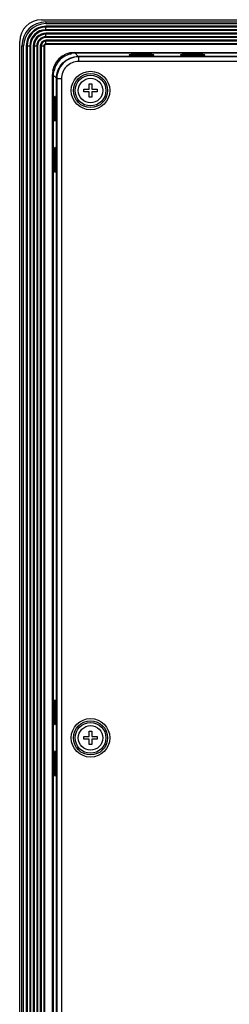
# Model space of a CAD drawing. Header units: millimetres. Extents: x 0 to 1682, y 0 to 1188.
# Tile 33 of 59: x 1127 to 1175, y 607 to 832. Entities that reach past the tile are written whole.
import ezdxf

# ---------------------------------------------------------------- set-up
doc = ezdxf.new("R2010")
doc.units = ezdxf.units.MM
doc.header["$LTSCALE"] = 92.51
for name, color, linetype in [('FRONT_BEZEL-RT1951WD-SHAPE', 7, 'CONTINUOUS'), ('GASKET-RT1951WD_BASE-SHAPE', 7, 'CONTINUOUS'), ('ISO7045-M3X10-4_8-SHAPE', 7, 'CONTINUOUS'), ('REAR_CASE-RT1951WD-SHAPE', 7, 'CONTINUOUS')]:
    doc.layers.add(name, color=color, linetype=linetype)

msp = doc.modelspace()

# ---------------------------------------------------------------- linework, layer by layer
at = {"layer": 'FRONT_BEZEL-RT1951WD-SHAPE', "color": 7, "linetype": 'Continuous'}
for p, q in [((1131.942913, 831.99285), (1599.349005, 831.99285)), ((1126.945959, 508.589804), (1126.945959, 826.995896)), ((1139.605758, 824.49285), (1139.605758, 824.330004)), ((1140.352414, 823.583349), (1139.605758, 824.330004)), ((1331.712017, 824.330004), (1139.605758, 824.330004)), ((1151.995959, 823.975071), (1151.995959, 823.891261)), ((1153.495959, 824.027452), (1153.495959, 823.83888)), ((1156.095959, 824.027452), (1153.495959, 824.027452)), ((1156.095959, 824.027452), (1156.095959, 823.83888)), ((1157.595959, 823.891261), (1157.595959, 823.975071)), ((1163.695959, 823.975071), (1163.695959, 823.891261)), ((1165.195959, 824.027452), (1165.195959, 823.83888)), ((1167.795959, 824.027452), (1165.195959, 824.027452)), ((1167.795959, 824.027452), (1167.795959, 823.83888)), ((1169.295959, 823.891261), (1169.295959, 823.975071)), ((1140.352414, 823.583349), (1140.352414, 823.544189)), ((1140.352414, 823.583349), (1323.645959, 823.583349)), ((1153.495959, 823.83888), (1156.095959, 823.83888)), ((1165.195959, 823.83888), (1167.795959, 823.83888)), ((1134.445959, 819.33305), (1134.608804, 819.33305)), ((1134.608804, 819.33305), (1134.608804, 516.25265)), ((1135.35546, 818.586395), (1134.608804, 819.33305)), ((1135.35546, 516.999305), (1135.35546, 818.586395)), ((1135.35546, 818.586395), (1135.394619, 818.586395)), ((1134.911356, 812.94285), (1134.911356, 810.34285)), ((1134.911356, 812.94285), (1135.099929, 812.94285)), ((1135.047547, 814.44285), (1134.963738, 814.44285)), ((1135.099929, 810.34285), (1135.099929, 812.94285)), ((1134.911356, 810.34285), (1135.099929, 810.34285)), ((1134.963738, 808.84285), (1135.047547, 808.84285)), ((1135.047547, 802.74285), (1134.963738, 802.74285)), ((1134.911356, 801.24285), (1134.911356, 798.64285)), ((1134.911356, 801.24285), (1135.099929, 801.24285)), ((1135.099929, 798.64285), (1135.099929, 801.24285)), ((1134.911356, 798.64285), (1135.099929, 798.64285)), ((1134.963738, 797.14285), (1135.047547, 797.14285)), ((1135.047547, 676.44285), (1134.963738, 676.44285)), ((1134.911356, 674.94285), (1134.911356, 672.34285)), ((1134.911356, 674.94285), (1135.099929, 674.94285)), ((1135.099929, 672.34285), (1135.099929, 674.94285)), ((1134.911356, 672.34285), (1135.099929, 672.34285)), ((1134.963738, 670.84285), (1135.047547, 670.84285)), ((1135.047547, 664.74285), (1134.963738, 664.74285)), ((1134.911356, 663.24285), (1134.911356, 660.64285)), ((1134.911356, 663.24285), (1135.099929, 663.24285)), ((1135.099929, 660.64285), (1135.099929, 663.24285)), ((1134.911356, 660.64285), (1135.099929, 660.64285)), ((1134.963738, 659.14285), (1135.047547, 659.14285))]:
    msp.add_line(p, q, dxfattribs=at)
for centre, radius, start, end in [((1140.263687, 821.773603), 2.878152, 119.85943635, 124.49979553), ((1139.60583, 819.320397), 5.009607, 90.00081973, 98.90071052), ((1139.618425, 819.332977), 5.00962, 171.09930186, 179.99916858), ((1137.165206, 818.675121), 2.878152, 145.50021018, 150.14057005)]:
    msp.add_arc(centre, radius, start, end, dxfattribs=at)
for centre, major_axis, ratio, start_param, end_param in [((1131.949006, 826.989802), (3.539843, -3.539843), 0.998782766, 2.3568034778, 3.9263818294), ((1139.685673, 819.253135), (3.539843, -3.539843), 0.998782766, 2.5674754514, 3.7157098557), ((1153.495959, 823.975071), (1.5, 0), 0.0349207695, 1.5707963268, 3.1415926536), ((1156.095959, 823.975071), (1.5, 0), 0.0349207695, 6.2831853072, 7.853981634), ((1165.195959, 823.975071), (1.5, 0), 0.0349207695, 1.5707963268, 3.1415926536), ((1167.795959, 823.975071), (1.5, 0), 0.0349207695, 6.2831853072, 7.853981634), ((1153.495959, 823.891261), (1.5, 0), 0.0349207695, 3.1415926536, 4.7123889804), ((1156.095959, 823.891261), (1.5, 0), 0.0349207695, -1.5707963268, 0), ((1165.195959, 823.891261), (1.5, 0), 0.0349207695, 3.1415926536, 4.7123889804), ((1167.795959, 823.891261), (1.5, 0), 0.0349207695, -1.5707963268, 0), ((1134.963738, 812.94285), (0, 1.5), 0.0349207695, 6.2831853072, 7.853981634), ((1135.047547, 812.94285), (0, 1.5), 0.0349207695, -1.5707963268, 0), ((1134.963738, 810.34285), (0, 1.5), 0.0349207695, -4.7123889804, -3.1415926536), ((1135.047547, 810.34285), (0, 1.5), 0.0349207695, -3.1415926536, -1.5707963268), ((1134.963738, 801.24285), (0, 1.5), 0.0349207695, 6.2831853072, 7.853981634), ((1135.047547, 801.24285), (0, 1.5), 0.0349207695, -1.5707963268, 0), ((1134.963738, 798.64285), (0, 1.5), 0.0349207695, -4.7123889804, -3.1415926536), ((1135.047547, 798.64285), (0, 1.5), 0.0349207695, -3.1415926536, -1.5707963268), ((1134.963738, 674.94285), (0, 1.5), 0.0349207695, 6.2831853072, 7.853981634), ((1135.047547, 674.94285), (0, 1.5), 0.0349207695, -1.5707963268, 0), ((1134.963738, 672.34285), (0, 1.5), 0.0349207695, -4.7123889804, -3.1415926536), ((1135.047547, 672.34285), (0, 1.5), 0.0349207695, -3.1415926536, -1.5707963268), ((1134.963738, 663.24285), (0, 1.5), 0.0349207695, 6.2831853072, 7.853981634), ((1135.047547, 663.24285), (0, 1.5), 0.0349207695, -1.5707963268, 0), ((1134.963738, 660.64285), (0, 1.5), 0.0349207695, -4.7123889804, -3.1415926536), ((1135.047547, 660.64285), (0, 1.5), 0.0349207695, -3.1415926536, -1.5707963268)]:
    msp.add_ellipse(centre, major_axis=major_axis, ratio=ratio, start_param=start_param, end_param=end_param, dxfattribs=at)
for points, knots in [([(1138.523948, 824.403519), (1138.561121, 824.391942), (1138.632242, 824.367272), (1138.725293, 824.332816), (1138.793948, 824.295309), (1138.821971, 824.284016), (1138.832924, 824.270937), (1138.83073, 824.269678)], [0, 0, 0, 0, 0.345828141, 0.6617728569, 0.9071697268, 0.9775355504, 1, 1, 1, 1]), ([(1135.35546, 818.586395), (1135.355543, 819.236304), (1135.615445, 820.550318), (1136.72736, 822.211369), (1138.388417, 823.32334), (1139.702469, 823.583265), (1140.352414, 823.583349)], [0, 0, 0, 0, 0.2499984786, 0.4999930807, 0.7499877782, 1, 1, 1, 1]), ([(1134.66913, 820.108078), (1134.667871, 820.105883), (1134.654788, 820.116849), (1134.643492, 820.144866), (1134.605989, 820.213529), (1134.571533, 820.306572), (1134.546866, 820.37769), (1134.535289, 820.414862)], [0, 0, 0, 0, 0.0224810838, 0.0928761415, 0.3382670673, 0.6541782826, 1, 1, 1, 1])]:
    msp.add_open_spline(points, degree=3, knots=knots, dxfattribs=at)
at = {"layer": 'GASKET-RT1951WD_BASE-SHAPE', "color": 7, "linetype": 'Continuous'}
for p, q in [((1132.945959, 831.49285), (1132.945959, 831.09285)), ((1132.945959, 831.49285), (1598.345959, 831.49285)), ((1132.945959, 831.09285), (1598.345959, 831.09285)), ((1132.945959, 829.502952), (1132.945959, 830.482748)), ((1598.345959, 830.482748), (1132.945959, 830.482748)), ((1598.345959, 830.286788), (1132.945959, 830.286788)), ((1598.345959, 829.698911), (1132.945959, 829.698911)), ((1598.345959, 829.502952), (1132.945959, 829.502952)), ((1132.945959, 827.902952), (1132.945959, 828.882748)), ((1598.345959, 828.882748), (1132.945959, 828.882748)), ((1598.345959, 828.686788), (1132.945959, 828.686788)), ((1598.345959, 828.098911), (1132.945959, 828.098911)), ((1598.345959, 827.902952), (1132.945959, 827.902952)), ((1132.945959, 826.302952), (1132.945959, 827.282748)), ((1598.345959, 827.282748), (1132.945959, 827.282748)), ((1598.345959, 827.086788), (1132.945959, 827.086788)), ((1331.749875, 826.498911), (1132.945959, 826.498911)), ((1331.746455, 826.302952), (1132.945959, 826.302952)), ((1127.445959, 509.59285), (1127.445959, 825.99285)), ((1127.445959, 825.99285), (1127.845959, 825.99285)), ((1127.845959, 509.59285), (1127.845959, 825.99285)), ((1128.456061, 825.99285), (1128.456061, 509.59285)), ((1128.456061, 825.99285), (1129.435857, 825.99285)), ((1128.65202, 825.99285), (1128.65202, 509.59285)), ((1129.239897, 825.99285), (1129.239897, 509.59285)), ((1129.435857, 825.99285), (1129.435857, 509.59285)), ((1130.056061, 825.99285), (1130.056061, 509.59285)), ((1130.056061, 825.99285), (1131.035857, 825.99285)), ((1130.25202, 825.99285), (1130.25202, 509.59285)), ((1130.839897, 825.99285), (1130.839897, 509.59285)), ((1131.035857, 825.99285), (1131.035857, 509.59285)), ((1131.656061, 825.99285), (1131.656061, 509.59285)), ((1131.656061, 825.99285), (1132.635857, 825.99285)), ((1131.85202, 825.99285), (1131.85202, 509.59285)), ((1132.439897, 825.99285), (1132.439897, 509.59285)), ((1132.635857, 825.99285), (1132.635857, 509.59285)), ((1138.151863, 824.322479), (1138.389266, 824.085076)), ((1139.445959, 824.49285), (1331.714859, 824.49285)), ((1134.445959, 516.09285), (1134.445959, 819.49285)), ((1134.853732, 820.549542), (1134.61633, 820.786945))]:
    msp.add_line(p, q, dxfattribs=at)
for centre, radius in [((1132.945959, 825.99285), 5.5), ((1132.945959, 825.99285), 5.1), ((1132.945959, 825.99285), 4.489898), ((1132.945959, 825.99285), 4.293939), ((1132.945959, 825.99285), 3.706061), ((1132.945959, 825.99285), 3.510102), ((1132.945959, 825.99285), 2.889898), ((1132.945959, 825.99285), 2.693939), ((1132.945959, 825.99285), 2.106061), ((1132.945959, 825.99285), 1.910102), ((1132.945959, 825.99285), 1.289898), ((1132.945959, 825.99285), 1.093939), ((1132.945959, 825.99285), 0.506061), ((1132.945959, 825.99285), 0.310102), ((1139.445959, 819.49285), 5)]:
    msp.add_arc(centre, radius, 90, 180, dxfattribs=at)
at = {"layer": 'ISO7045-M3X10-4_8-SHAPE', "color": 7, "linetype": 'Continuous'}
for p, q in [((1142.845959, 816.09285), (1142.845959, 817.29285)), ((1142.845959, 817.29285), (1143.445959, 817.29285)), ((1143.445959, 817.29285), (1143.445959, 816.09285)), ((1141.645959, 815.49285), (1141.645959, 816.09285)), ((1141.645959, 816.09285), (1142.845959, 816.09285)), ((1142.845959, 815.49285), (1141.645959, 815.49285)), ((1142.845959, 814.29285), (1142.845959, 815.49285)), ((1143.445959, 816.09285), (1144.645959, 816.09285)), ((1143.445959, 815.49285), (1143.445959, 814.29285)), ((1144.645959, 815.49285), (1143.445959, 815.49285)), ((1144.645959, 816.09285), (1144.645959, 815.49285)), ((1143.445959, 814.29285), (1142.845959, 814.29285)), ((1142.845959, 668.09285), (1142.845959, 669.29285)), ((1142.845959, 669.29285), (1143.445959, 669.29285)), ((1143.445959, 669.29285), (1143.445959, 668.09285)), ((1141.645959, 667.49285), (1141.645959, 668.09285)), ((1141.645959, 668.09285), (1142.845959, 668.09285)), ((1142.845959, 667.49285), (1141.645959, 667.49285)), ((1142.845959, 666.29285), (1142.845959, 667.49285)), ((1143.445959, 668.09285), (1144.645959, 668.09285)), ((1143.445959, 667.49285), (1143.445959, 666.29285)), ((1144.645959, 667.49285), (1143.445959, 667.49285)), ((1144.645959, 668.09285), (1144.645959, 667.49285)), ((1143.445959, 666.29285), (1142.845959, 666.29285))]:
    msp.add_line(p, q, dxfattribs=at)
for centre in [(1143.145959, 815.79285), (1143.145959, 667.79285)]:
    msp.add_circle(centre, 2.8, dxfattribs=at)
at = {"layer": 'REAR_CASE-RT1951WD-SHAPE', "color": 7, "linetype": 'Continuous'}
for p, q in [((1140.447425, 823.488337), (1140.390217, 823.545545)), ((1323.145959, 823.545545), (1140.390217, 823.545545)), ((1140.440196, 822.453438), (1140.447425, 823.488337)), ((1189.470164, 822.441484), (1140.440196, 822.453438)), ((1189.477393, 823.476384), (1140.447425, 823.488337)), ((1135.393263, 818.548591), (1135.393263, 517.037108)), ((1135.449505, 818.492349), (1135.393263, 818.548591)), ((1135.449505, 818.492349), (1135.449505, 517.09335)), ((1136.477175, 818.492349), (1135.449505, 818.492349)), ((1136.477175, 818.492349), (1136.477175, 517.09335))]:
    msp.add_line(p, q, dxfattribs=at)
for centre, radius in [((1143.146789, 815.792852), 4.403741), ((1143.150279, 815.792852), 3.908606), ((1143.145959, 815.79285), 3.511427), ((1143.146789, 667.792852), 4.403741), ((1143.150279, 667.792852), 3.908606), ((1143.145959, 667.79285), 3.511427)]:
    msp.add_circle(centre, radius, dxfattribs=at)
msp.add_ellipse((1140.396311, 818.542497), major_axis=(3.539843, -3.539843), ratio=0.998782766, start_param=2.3568034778, end_param=3.9263818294, dxfattribs=at)
for points, knots in [([(1140.447425, 823.488337), (1139.797182, 823.488299), (1138.482894, 823.22835), (1136.821778, 822.11649), (1135.709775, 820.455939), (1135.449669, 819.1422), (1135.449505, 818.492349)], [0, 0, 0, 0, 0.2501301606, 0.5000936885, 0.7500207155, 1, 1, 1, 1]), ([(1140.440196, 822.453438), (1139.924522, 822.453563), (1138.882235, 822.247773), (1137.564849, 821.366324), (1136.68316, 820.049496), (1136.477175, 819.007688), (1136.477175, 818.492349)], [0, 0, 0, 0, 0.250154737, 0.5001019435, 0.7500078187, 1, 1, 1, 1])]:
    msp.add_open_spline(points, degree=3, knots=knots, dxfattribs=at)

doc.saveas('drawing.dxf')
